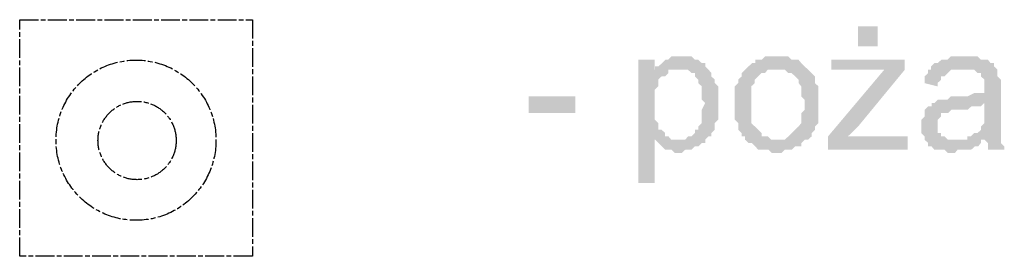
# Model space of a CAD drawing. Header units: millimetres. Extents: x -523 to 1404227, y -783705 to 1038705.
# Tile 228 of 256: x 414360 to 415613, y 250533 to 250834. Entities that reach past the tile are written whole.
import ezdxf

# ---------------------------------------------------------------- set-up
doc = ezdxf.new("R2010")
doc.units = ezdxf.units.MM
doc.linetypes.add('ACAD_ISO08W100', pattern=[36, 24, -3, 6, -3])
doc.layers.add('!!ELEKTRYKA', color=7, linetype='Continuous')

msp = doc.modelspace()

# ---------------------------------------------------------------- hatches: boundary and pattern name
at = {"layer": '!!ELEKTRYKA', "linetype": 'ACAD_ISO08W100'}
for points in [[(415202.64, 250787.42), (415198.27, 250787.42), (415193.9, 250787.42), (415189.53, 250787.42), (415185.16, 250783.14), (415181.67, 250783.14), (415181.67, 250783.14), (415177.3, 250778.95), (415172.93, 250774.67), (415168.56, 250774.67), (415198.27, 250770.47), (415202.64, 250770.47), (415207.01, 250770.47), (415210.5, 250770.47), (415214.87, 250766.28), (415219.24, 250766.28), (415219.24, 250762), (415223.61, 250757.8), (415223.61, 250753.52), (415227.98, 250749.33), (415227.98, 250749.33), (415227.98, 250740.85), (415227.98, 250736.57), (415227.98, 250732.38), (415232.35, 250728.18), (415232.35, 250728.18), (415227.98, 250719.71), (415227.98, 250715.43), (415227.98, 250711.23), (415227.98, 250706.95), (415227.98, 250702.76), (415223.61, 250698.48), (415223.61, 250694.28), (415219.24, 250694.28), (415219.24, 250690), (415214.87, 250685.81), (415210.5, 250685.81), (415207.01, 250681.61), (415202.64, 250681.61), (415198.27, 250681.61), (415168.56, 250681.61), (415172.93, 250677.33), (415172.93, 250677.33), (415177.3, 250673.14), (415181.67, 250668.86), (415181.67, 250668.86), (415185.16, 250668.86), (415189.53, 250668.86), (415193.9, 250664.66), (415198.27, 250664.66), (415198.27, 250664.66), (415202.64, 250664.66), (415207.01, 250668.86), (415210.5, 250668.86), (415214.87, 250668.86), (415219.24, 250673.14), (415223.61, 250673.14), (415227.98, 250677.33), (415232.35, 250677.33), (415232.35, 250681.61), (415236.71, 250685.81), (415240.21, 250685.81), (415240.21, 250690), (415244.58, 250694.28), (415244.58, 250698.48), (415244.58, 250702.76), (415248.95, 250706.95), (415248.95, 250711.23), (415248.95, 250715.43), (415248.95, 250719.71), (415248.95, 250723.9), (415248.95, 250728.18), (415248.95, 250728.18), (415248.95, 250732.38), (415248.95, 250736.57), (415248.95, 250740.85), (415248.95, 250745.05), (415248.95, 250749.33), (415244.58, 250753.52), (415244.58, 250757.8), (415244.58, 250757.8), (415240.21, 250762), (415240.21, 250766.28), (415236.71, 250770.47), (415232.35, 250774.67), (415232.35, 250778.95), (415227.98, 250778.95), (415227.98, 250778.95), (415223.61, 250783.14), (415219.24, 250783.14), (415214.87, 250787.42), (415210.5, 250787.42), (415207.01, 250787.42)], [(415325.02, 250787.33), (415325.02, 250787.33), (415317.16, 250787.33), (415312.79, 250787.33), (415308.43, 250787.33), (415304.06, 250783.14), (415299.7, 250783.14), (415296.21, 250783.14), (415296.21, 250778.86), (415291.84, 250778.86), (415287.48, 250774.67), (415287.48, 250774.67), (415283.11, 250770.39), (415325.02, 250770.39), (415325.02, 250770.39), (415329.38, 250770.39), (415333.75, 250770.39), (415338.11, 250766.2), (415342.48, 250766.2), (415346.84, 250762.01), (415346.84, 250762.01), (415351.21, 250757.73), (415351.21, 250753.54), (415354.7, 250749.26), (415354.7, 250745.07), (415354.7, 250740.79), (415354.7, 250736.6), (415359.07, 250732.32), (415359.07, 250728.13), (415359.07, 250728.13), (415359.07, 250719.66), (415354.7, 250715.39), (415354.7, 250711.2), (415354.7, 250706.92), (415354.7, 250702.73), (415351.21, 250698.45), (415351.21, 250698.45), (415346.84, 250694.26), (415346.84, 250694.26), (415342.48, 250689.98), (415338.11, 250685.79), (415338.11, 250685.79), (415333.75, 250681.51), (415329.38, 250681.51), (415325.02, 250681.51), (415283.11, 250681.51), (415287.48, 250677.32), (415291.84, 250677.32), (415296.21, 250673.04), (415296.21, 250673.04), (415299.7, 250668.85), (415304.06, 250668.85), (415308.43, 250668.85), (415312.79, 250668.85), (415317.16, 250664.57), (415325.02, 250664.57), (415325.02, 250664.57), (415329.38, 250664.57), (415333.75, 250668.85), (415338.11, 250668.85), (415342.48, 250668.85), (415346.84, 250673.04), (415351.21, 250673.04), (415354.7, 250673.04), (415354.7, 250677.32), (415359.07, 250681.51), (415363.43, 250681.51), (415367.8, 250685.79), (415367.8, 250689.98), (415372.16, 250694.26), (415372.16, 250694.26), (415372.16, 250698.45), (415376.53, 250702.73), (415376.53, 250702.73), (415376.53, 250706.92), (415376.53, 250711.2), (415376.53, 250719.66), (415376.53, 250723.85), (415376.53, 250728.13), (415376.53, 250732.32), (415376.53, 250736.6), (415376.53, 250740.79), (415376.53, 250745.07), (415376.53, 250749.26), (415372.16, 250753.54), (415372.16, 250757.73), (415372.16, 250762.01), (415367.8, 250766.2), (415363.43, 250770.39), (415363.43, 250770.39), (415359.07, 250774.67), (415354.7, 250778.86), (415354.7, 250778.86), (415351.21, 250783.14), (415346.84, 250783.14), (415342.48, 250783.14), (415338.11, 250787.33), (415333.75, 250787.33), (415329.38, 250787.33)], [(415562.51, 250787.41), (415562.51, 250787.41), (415558.15, 250787.41), (415553.79, 250787.41), (415549.43, 250787.41), (415545.07, 250787.41), (415540.72, 250783.23), (415536.36, 250783.23), (415532.87, 250783.23), (415528.51, 250778.95), (415524.16, 250778.95), (415519.8, 250774.77), (415519.8, 250770.5), (415558.15, 250770.5), (415562.51, 250770.5), (415565.99, 250770.5), (415570.35, 250770.5), (415574.71, 250770.5), (415579.07, 250766.23), (415583.42, 250766.23), (415583.42, 250762.05), (415583.42, 250762.05), (415587.78, 250757.77), (415587.78, 250753.59), (415587.78, 250749.32), (415587.78, 250749.32), (415587.78, 250740.87), (415587.78, 250740.87), (415583.42, 250740.87), (415579.07, 250740.87), (415579.07, 250740.87), (415574.71, 250740.87), (415565.99, 250736.59), (415562.51, 250736.59), (415558.15, 250736.59), (415553.79, 250736.59), (415545.07, 250736.59), (415540.72, 250732.41), (415536.36, 250732.41), (415536.36, 250732.41), (415532.87, 250732.41), (415528.51, 250732.41), (415524.16, 250728.14), (415587.78, 250728.14), (415587.78, 250719.69), (415587.78, 250715.5), (415587.78, 250711.23), (415587.78, 250706.96), (415587.78, 250702.78), (415583.42, 250698.51), (415583.42, 250698.51), (415583.42, 250694.32), (415579.07, 250690.05), (415574.71, 250690.05), (415570.35, 250685.87), (415565.99, 250685.87), (415565.99, 250681.6), (415587.78, 250681.6), (415587.78, 250681.6), (415592.14, 250677.33), (415592.14, 250673.14), (415592.14, 250668.87), (415613.06, 250668.87), (415613.06, 250668.87), (415613.06, 250673.14), (415608.7, 250677.33), (415608.7, 250681.6), (415608.7, 250685.87), (415608.7, 250685.87), (415608.7, 250690.05), (415608.7, 250694.32), (415608.7, 250698.51), (415608.7, 250702.78), (415608.7, 250711.23), (415608.7, 250715.5), (415608.7, 250745.14), (415608.7, 250745.14), (415608.7, 250749.32), (415608.7, 250753.59), (415608.7, 250757.77), (415604.34, 250762.05), (415604.34, 250762.05), (415604.34, 250766.23), (415604.34, 250770.5), (415599.98, 250774.77), (415599.98, 250778.95), (415595.63, 250778.95), (415592.14, 250783.23), (415587.78, 250783.23), (415583.42, 250783.23), (415579.07, 250787.41), (415574.71, 250787.41), (415570.35, 250787.41), (415565.99, 250787.41)], [(415168.14, 250783.18), (415147.17, 250783.18), (415147.17, 250626.58), (415168.14, 250626.58), (415168.14, 250681.64), (415197.86, 250681.64), (415193.49, 250681.64), (415189.12, 250681.64), (415185.62, 250685.83), (415181.25, 250685.83), (415181.25, 250690.12), (415176.88, 250694.31), (415172.51, 250694.31), (415172.51, 250698.59), (415172.51, 250702.79), (415168.14, 250706.98), (415168.14, 250711.26), (415168.14, 250715.46), (415168.14, 250719.74), (415168.14, 250728.22), (415168.14, 250728.22), (415168.14, 250732.41), (415168.14, 250736.69), (415168.14, 250740.89), (415168.14, 250745.08), (415172.51, 250749.37), (415172.51, 250753.56), (415172.51, 250757.84), (415176.88, 250762.04), (415181.25, 250762.04), (415185.62, 250766.32), (415185.62, 250770.51), (415168.14, 250770.51)], [(415168.56, 250774.67), (415168.56, 250770.47), (415185.16, 250770.47), (415189.53, 250770.47), (415193.9, 250770.47), (415198.27, 250770.47)], [(415486.17, 250783.23), (415392.83, 250783.23), (415392.83, 250770.49), (415439.06, 250770.49), (415443.43, 250770.49), (415447.79, 250770.49), (415452.15, 250770.49), (415456.51, 250770.49), (415460.87, 250770.49), (415486.17, 250770.49)], [(415283.1, 250770.52), (415283.1, 250770.52), (415278.73, 250766.24), (415278.73, 250762.05), (415274.36, 250757.77), (415274.36, 250753.58), (415270, 250749.3), (415270, 250745.11), (415270, 250740.83), (415270, 250736.64), (415270, 250732.37), (415270, 250728.17), (415270, 250728.17), (415270, 250719.7), (415270, 250715.51), (415270, 250711.24), (415270, 250707.04), (415274.36, 250702.77), (415274.36, 250698.58), (415274.36, 250694.3), (415278.73, 250690.11), (415278.73, 250685.83), (415283.1, 250685.83), (415283.1, 250681.64), (415325.01, 250681.64), (415320.64, 250681.64), (415316.27, 250681.64), (415311.91, 250685.83), (415308.42, 250685.83), (415304.05, 250685.83), (415304.05, 250690.11), (415299.69, 250694.3), (415299.69, 250694.3), (415295.32, 250698.58), (415295.32, 250698.58), (415290.95, 250702.77), (415290.95, 250707.04), (415290.95, 250711.24), (415290.95, 250715.51), (415290.95, 250719.7), (415290.95, 250728.17), (415290.95, 250728.17), (415290.95, 250732.37), (415290.95, 250736.64), (415290.95, 250740.83), (415290.95, 250745.11), (415290.95, 250749.3), (415295.32, 250753.58), (415295.32, 250757.77), (415299.69, 250762.05), (415299.69, 250762.05), (415304.05, 250766.24), (415308.42, 250766.24), (415311.91, 250770.52), (415316.27, 250770.52), (415320.64, 250770.52), (415325.01, 250770.52)], [(415486.4, 250770.49), (415460.22, 250770.49), (415388.69, 250685.78), (415388.69, 250668.86), (415413.99, 250685.78), (415427.07, 250698.52)], [(415520.23, 250770.51), (415515.87, 250770.51), (415515.87, 250766.23), (415511.52, 250761.96), (415511.52, 250757.78), (415511.52, 250753.51), (415528.08, 250749.32), (415528.08, 250753.51), (415532.44, 250757.78), (415532.44, 250761.96), (415536.79, 250761.96), (415541.15, 250766.23), (415541.15, 250766.23), (415545.51, 250770.51), (415549.87, 250770.51), (415554.23, 250770.51), (415557.71, 250770.51)], [(415523.94, 250728.15), (415520.45, 250728.15), (415520.45, 250723.87), (415516.09, 250723.87), (415511.73, 250719.69), (415511.73, 250715.42), (415511.73, 250711.15), (415507.38, 250706.96), (415507.38, 250702.69), (415507.38, 250698.51), (415507.38, 250698.51), (415507.38, 250694.24), (415507.38, 250690.05), (415511.73, 250685.78), (415511.73, 250681.51), (415516.09, 250677.33), (415516.09, 250677.33), (415516.09, 250673.06), (415520.45, 250673.06), (415523.94, 250668.87), (415528.3, 250668.87), (415532.65, 250668.87), (415537.01, 250668.87), (415541.37, 250664.6), (415545.73, 250664.6), (415550.09, 250664.6), (415553.58, 250668.87), (415557.93, 250668.87), (415562.29, 250668.87), (415566.65, 250668.87), (415571.01, 250668.87), (415575.37, 250673.06), (415579.73, 250673.06), (415583.21, 250677.33), (415583.21, 250681.51), (415550.09, 250681.51), (415550.09, 250681.51), (415545.73, 250681.51), (415541.37, 250681.51), (415537.01, 250685.78), (415532.65, 250685.78), (415532.65, 250690.05), (415528.3, 250690.05), (415528.3, 250694.24), (415528.3, 250698.51), (415528.3, 250702.69), (415528.3, 250706.96), (415532.65, 250711.15), (415532.65, 250711.15), (415532.65, 250715.42), (415537.01, 250715.42), (415541.37, 250715.42), (415545.73, 250719.69), (415550.09, 250719.69), (415553.58, 250719.69), (415557.93, 250719.69), (415562.29, 250719.69), (415566.65, 250719.69), (415571.01, 250723.87), (415575.37, 250723.87), (415579.73, 250723.87), (415583.21, 250723.87), (415587.57, 250728.15)], [(415489.89, 250685.78), (415439.29, 250685.78), (415434.92, 250685.78), (415431.44, 250685.78), (415427.07, 250685.78), (415422.71, 250685.78), (415418.35, 250685.78), (415413.99, 250685.78), (415388.69, 250668.86), (415489.89, 250668.86)]]:
    msp.add_hatch(color=7, dxfattribs=at).paths.add_polyline_path(points)

# ---------------------------------------------------------------- linework, layer by layer
at = {"layer": '!!ELEKTRYKA', "color": 1, "linetype": 'ACAD_ISO08W100', "lineweight": -3}
msp.add_lwpolyline([(414359.82, 250533.44), (414359.82, 250834.05), (414655.95, 250834.05), (414655.95, 250533.44)], close=True, dxfattribs=at)
for centre, radius in [((414507.87, 250680.96), 101.8), ((414509.24, 250680.54), 49.75)]:
    msp.add_circle(centre, radius, dxfattribs=at)
at = {"layer": '!!ELEKTRYKA', "color": 7, "linetype": 'ACAD_ISO08W100', "lineweight": -3}
for points in [[(415451.93, 250825.55), (415426.64, 250825.55), (415451.93, 250800.17), (415426.64, 250800.17)], [(415007.78, 250715.43), (415007.78, 250736.6), (415067.26, 250715.43), (415067.26, 250736.6)]]:
    msp.add_solid(points, dxfattribs=at)

doc.saveas('drawing.dxf')
